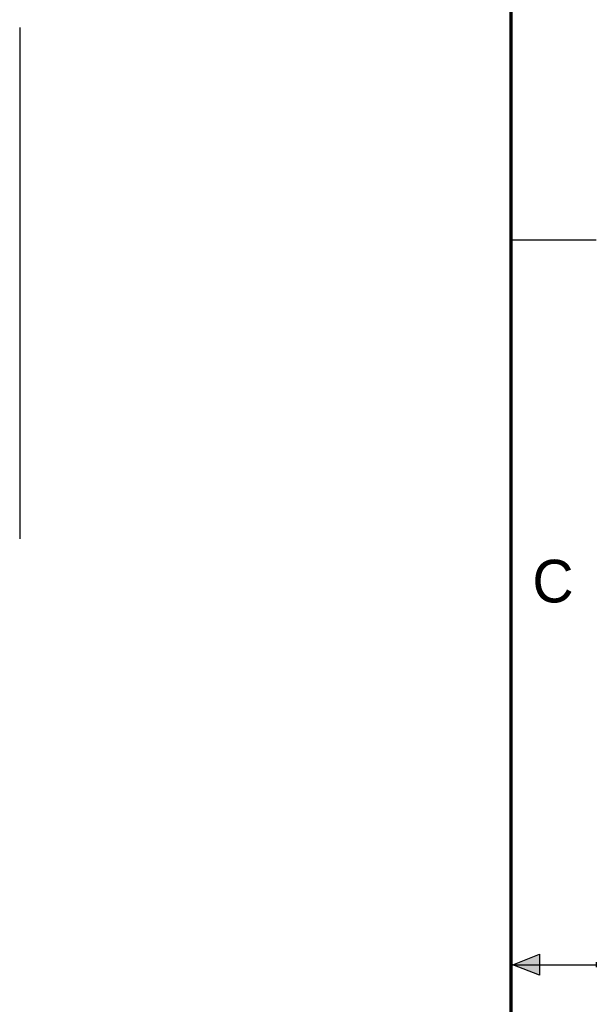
# Model space of a CAD drawing. Header units: inches. Extents: x 0 to 22, y 0 to 17.
# Tile 58 of 59: x 18.6 to 22, y 8.3 to 14. Entities that reach past the tile are written whole.
import ezdxf

# ---------------------------------------------------------------- set-up
doc = ezdxf.new("R2010")
doc.units = ezdxf.units.IN
doc.header["$LTSCALE"] = 1.21
doc.header["$MEASUREMENT"] = 0
doc.layers.get('0').update_dxf_attribs({"linetype": 'CONTINUOUS'})
doc.styles.add('TEXTSTYLE_2', font='txt')

msp = doc.modelspace()

# ---------------------------------------------------------------- hatches: boundary and pattern name
at = {"linetype": 'CONTINUOUS'}
msp.add_hatch(color=2, dxfattribs=at).paths.add_polyline_path([(21.6663, 8.5625), (21.6663, 8.4375), (21.51, 8.5)])

# ---------------------------------------------------------------- linework, layer by layer
at = {"color": 7, "linetype": 'CONTINUOUS'}
msp.add_line((18.6177, 13.9971), (18.6177, 10.9971), dxfattribs=at)
at = {"color": 2, "linetype": 'CONTINUOUS'}
for p, q in [((22, 12.75), (21.5, 12.75)), ((21.51, 8.5), (21.6663, 8.5625)), ((21.6663, 8.5625), (21.6663, 8.4375)), ((21.51, 8.5), (22, 8.5)), ((21.6663, 8.4375), (21.51, 8.5)), ((22, 8.515), (22, 8.485))]:
    msp.add_line(p, q, dxfattribs=at)
at = {"color": 7, "linetype": 'CONTINUOUS', "const_width": 0.02}
msp.add_lwpolyline([(21.5, 0.5), (21.5, 16.5)], dxfattribs=at)

# ---------------------------------------------------------------- texts
at = {"color": 2, "linetype": 'CONTINUOUS', "insert": (21.625, 10.875), "char_height": 0.25, "width": 0.25, "attachment_point": 1, "line_spacing_factor": 0.9, "style": 'TEXTSTYLE_2'}
msp.add_mtext('C', dxfattribs=at)

doc.saveas('drawing.dxf')
